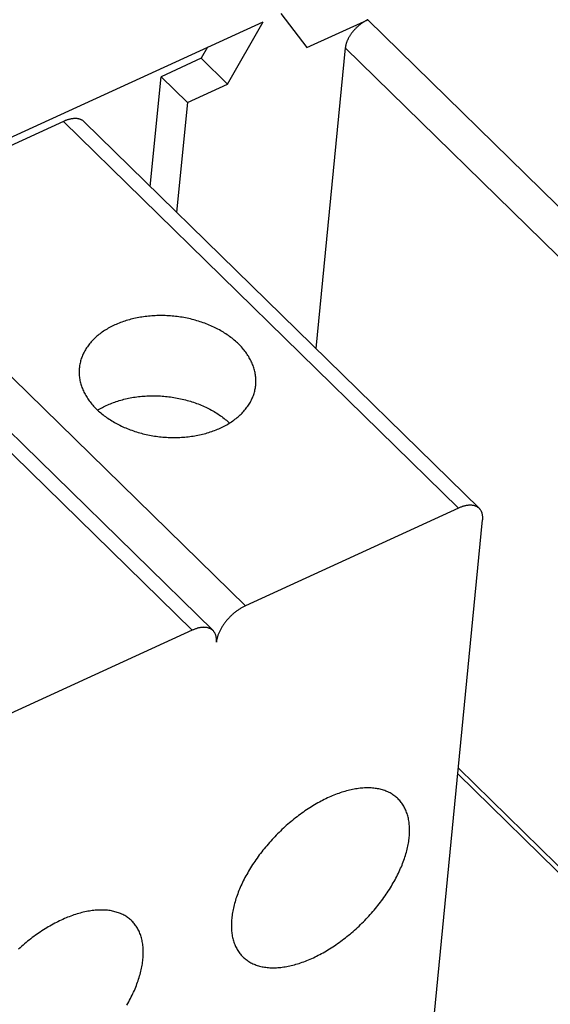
# Model space of a CAD drawing. Extents: x 0 to 594, y 0 to 420.
# Tile 74 of 101: x 536.07 to 540.86, y 118.6 to 127.5. Entities that reach past the tile are written whole.
import ezdxf

# ---------------------------------------------------------------- set-up
doc = ezdxf.new("R2010")
doc.units = 0
doc.header["$LTSCALE"] = 32.67
doc.layers.get('0').update_dxf_attribs({"linetype": 'CONTINUOUS'})

msp = doc.modelspace()

# ---------------------------------------------------------------- linework, layer by layer
at = {"color": 7, "linetype": 'CONTINUOUS'}
for p, q in [((538.4302, 127.5507), (538.6652, 127.2431)), ((529.1365, 123.2837), (538.2699, 127.4771)), ((537.9499, 126.9147), (538.2699, 127.4771)), ((538.6652, 127.2431), (539.2147, 127.4954)), ((537.7687, 127.247), (537.7122, 127.1477)), ((539.0121, 127.2416), (538.7466, 124.5242)), ((537.7122, 127.1477), (537.3488, 126.9808)), ((537.7122, 127.1477), (537.9499, 126.9147)), ((537.2519, 125.9892), (537.3488, 126.9808)), ((537.3488, 126.9808), (537.5865, 126.7479)), ((537.5865, 126.7479), (537.9499, 126.9147)), ((537.5865, 126.7479), (537.4896, 125.7562)), ((536.4675, 126.5762), (534.5447, 125.6934)), ((540.0328, 123.0818), (538.11, 122.199)), ((539.7701, 118.0453), (540.2519, 122.9747)), ((537.6292, 121.9783), (535.7064, 121.0955)), ((540.0276, 120.6797), (541.8719, 118.8721))]:
    msp.add_line(p, q, dxfattribs=at)
at = {"color": 9, "linetype": 'CONTINUOUS'}
for p, q in [((539.2147, 127.4954), (542.5423, 124.234)), ((539.0121, 127.2416), (542.3398, 123.9802)), ((536.4675, 126.5762), (540.0328, 123.0818)), ((534.5447, 125.6934), (538.11, 122.199)), ((534.064, 125.4727), (537.6292, 121.9783)), ((540.0327, 120.7321), (541.8484, 118.9526))]:
    msp.add_line(p, q, dxfattribs=at)
at = {"color": 7, "linetype": 'CONTINUOUS'}
for points in [[(539.2147, 127.4954), (539.2099, 127.4932), (539.2051, 127.4908), (539.2003, 127.4883), (539.1955, 127.4858), (539.1907, 127.4831), (539.1859, 127.4803), (539.1811, 127.4774), (539.1763, 127.4744), (539.1715, 127.4713), (539.1668, 127.4681), (539.162, 127.4648), (539.1573, 127.4615), (539.1527, 127.458), (539.148, 127.4545), (539.1434, 127.4508), (539.1388, 127.4471), (539.1343, 127.4433), (539.1298, 127.4395), (539.1253, 127.4355), (539.1209, 127.4315), (539.1166, 127.4274), (539.1123, 127.4233), (539.108, 127.4191), (539.1038, 127.4148), (539.0997, 127.4104), (539.0957, 127.4061), (539.0917, 127.4016), (539.0878, 127.3971), (539.0839, 127.3926), (539.0801, 127.388), (539.0765, 127.3834), (539.0729, 127.3787), (539.0693, 127.374), (539.0659, 127.3693), (539.0625, 127.3645), (539.0593, 127.3598), (539.0561, 127.355), (539.053, 127.3501), (539.0501, 127.3453), (539.0472, 127.3405), (539.0444, 127.3356), (539.0417, 127.3308), (539.0391, 127.3259), (539.0367, 127.321), (539.0343, 127.3162), (539.0321, 127.3113), (539.0299, 127.3065), (539.0279, 127.3017), (539.026, 127.2968), (539.0242, 127.2921), (539.0225, 127.2873), (539.0209, 127.2825), (539.0194, 127.2778), (539.0181, 127.2732), (539.0169, 127.2685), (539.0158, 127.2639), (539.0148, 127.2594), (539.014, 127.2548), (539.0132, 127.2504), (539.0126, 127.2459), (539.0121, 127.2416)], [(536.6562, 126.573), (536.655, 126.5742), (536.652, 126.5769), (536.6488, 126.5795), (536.6455, 126.582), (536.6421, 126.5843), (536.6386, 126.5865), (536.635, 126.5886), (536.6312, 126.5905), (536.6274, 126.5923), (536.6234, 126.594), (536.6193, 126.5955), (536.6152, 126.5968), (536.6109, 126.5981), (536.6065, 126.5991), (536.602, 126.6001), (536.5974, 126.6009), (536.5928, 126.6015), (536.588, 126.602), (536.5832, 126.6023), (536.5783, 126.6025), (536.5733, 126.6026), (536.5682, 126.6025), (536.5631, 126.6023), (536.5579, 126.6019), (536.5526, 126.6013), (536.5472, 126.6007), (536.5418, 126.5998), (536.5364, 126.5989), (536.5308, 126.5978), (536.5253, 126.5965), (536.5196, 126.5951), (536.514, 126.5935), (536.5083, 126.5919), (536.5025, 126.59), (536.4968, 126.5881), (536.491, 126.586), (536.4851, 126.5837), (536.4793, 126.5813), (536.4734, 126.5788), (536.4675, 126.5762)], [(540.2519, 122.9747), (540.2523, 122.9801), (540.2526, 122.9854), (540.2528, 122.9907), (540.2528, 122.9958), (540.2527, 123.0009), (540.2524, 123.0059), (540.2519, 123.0108), (540.2513, 123.0156), (540.2506, 123.0203), (540.2497, 123.025), (540.2487, 123.0295), (540.2475, 123.0339), (540.2461, 123.0382), (540.2447, 123.0424), (540.243, 123.0465), (540.2413, 123.0505), (540.2394, 123.0544), (540.2373, 123.0581), (540.2351, 123.0618), (540.2328, 123.0653), (540.2303, 123.0687), (540.2277, 123.0719), (540.225, 123.075), (540.2221, 123.078), (536.6562, 126.573)], [(537.8483, 121.8712), (537.8488, 121.8766), (537.8491, 121.8819), (537.8493, 121.8871), (537.8493, 121.8923), (537.8491, 121.8974), (537.8488, 121.9024), (537.8484, 121.9073), (537.8478, 121.9121), (537.8471, 121.9168), (537.8462, 121.9214), (537.8451, 121.926), (537.8439, 121.9304), (537.8426, 121.9347), (537.8411, 121.9389), (537.8395, 121.943), (537.8377, 121.947), (537.8358, 121.9509), (537.8338, 121.9546), (537.8316, 121.9582), (537.8292, 121.9617), (537.8268, 121.9651), (537.8242, 121.9684), (537.8214, 121.9715), (537.8186, 121.9745), (534.2527, 125.4694)], [(538.0485, 124.5654), (538.0393, 124.5743), (538.0298, 124.583), (538.0202, 124.5917), (538.0102, 124.6002), (538.0001, 124.6086), (537.9898, 124.6169), (537.9792, 124.625), (537.9684, 124.6331), (537.9575, 124.641), (537.9463, 124.6487), (537.9349, 124.6563), (537.9233, 124.6638), (537.9116, 124.6711), (537.8996, 124.6783), (537.8875, 124.6854), (537.8752, 124.6923), (537.8627, 124.699), (537.8501, 124.7056), (537.8373, 124.712), (537.8243, 124.7182), (537.8112, 124.7243), (537.798, 124.7302), (537.7846, 124.736), (537.771, 124.7416), (537.7574, 124.747), (537.7436, 124.7522), (537.7296, 124.7573), (537.7156, 124.7622), (537.7014, 124.7669), (537.6872, 124.7714), (537.6728, 124.7757), (537.6583, 124.7799), (537.6438, 124.7838), (537.6291, 124.7876), (537.6144, 124.7912), (537.5996, 124.7946), (537.5847, 124.7978), (537.5698, 124.8008), (537.5548, 124.8036), (537.5397, 124.8062), (537.5246, 124.8087), (537.5095, 124.8109), (537.4943, 124.8129), (537.4791, 124.8147), (537.4639, 124.8164), (537.4486, 124.8178), (537.4333, 124.819), (537.4181, 124.8201), (537.4028, 124.8209), (537.3875, 124.8215), (537.3722, 124.8219), (537.357, 124.8222), (537.3417, 124.8222), (537.3265, 124.822), (537.3113, 124.8216), (537.2961, 124.821), (537.281, 124.8202), (537.266, 124.8192), (537.2509, 124.818), (537.236, 124.8166), (537.2211, 124.8151), (537.2063, 124.8133), (537.1915, 124.8113), (537.1768, 124.8091), (537.1622, 124.8067), (537.1477, 124.8041), (537.1333, 124.8013), (537.119, 124.7984), (537.1048, 124.7952), (537.0907, 124.7918), (537.0768, 124.7883), (537.0629, 124.7845), (537.0492, 124.7806), (537.0356, 124.7765), (537.0222, 124.7722), (537.0088, 124.7677), (536.9957, 124.763), (536.9827, 124.7582), (536.9698, 124.7532), (536.9571, 124.748), (536.9446, 124.7426), (536.9322, 124.737), (536.92, 124.7313), (536.908, 124.7254), (536.8962, 124.7194), (536.8845, 124.7131), (536.8731, 124.7068), (536.8618, 124.7002), (536.8508, 124.6935), (536.8399, 124.6867), (536.8293, 124.6796), (536.8189, 124.6725), (536.8087, 124.6652), (536.7987, 124.6577), (536.7889, 124.6501), (536.7793, 124.6424), (536.77, 124.6345), (536.761, 124.6265), (536.7521, 124.6184), (536.7435, 124.6101), (536.7352, 124.6018), (536.7271, 124.5933), (536.7192, 124.5846), (536.7116, 124.5759), (536.7042, 124.567), (536.6972, 124.5581), (536.6903, 124.549), (536.6838, 124.5399), (536.6775, 124.5306), (536.6714, 124.5212), (536.6657, 124.5118), (536.6602, 124.5022), (536.6549, 124.4926), (536.65, 124.4829), (536.6453, 124.4731), (536.641, 124.4633), (536.6368, 124.4533), (536.633, 124.4433), (536.6295, 124.4333), (536.6262, 124.4232), (536.6233, 124.413), (536.6206, 124.4028), (536.6182, 124.3925), (536.6161, 124.3822), (536.6143, 124.3718), (536.6128, 124.3614), (536.6116, 124.351), (536.6114, 124.3489)], [(538.2038, 124.1933), (538.2045, 124.2017), (538.2051, 124.2122), (538.2055, 124.2227), (538.2055, 124.2332), (538.2053, 124.2438), (538.2048, 124.2543), (538.204, 124.2649), (538.2028, 124.2754), (538.2014, 124.286), (538.1997, 124.2965), (538.1977, 124.3071), (538.1955, 124.3176), (538.1929, 124.3281), (538.19, 124.3386), (538.1869, 124.3491), (538.1835, 124.3595), (538.1797, 124.3699), (538.1758, 124.3803), (538.1715, 124.3906), (538.1669, 124.4009), (538.1621, 124.4111), (538.157, 124.4213), (538.1516, 124.4314), (538.1459, 124.4415), (538.14, 124.4515), (538.1338, 124.4614), (538.1273, 124.4713), (538.1206, 124.4811), (538.1136, 124.4908), (538.1063, 124.5005), (538.0988, 124.51), (538.091, 124.5195), (538.083, 124.5289), (538.0748, 124.5382), (538.0662, 124.5473), (538.0575, 124.5564), (538.0485, 124.5654)], [(536.6114, 124.3489), (536.6106, 124.3405), (536.61, 124.33), (536.6096, 124.3195), (536.6096, 124.309), (536.6098, 124.2985), (536.6104, 124.2879), (536.6112, 124.2774), (536.6123, 124.2668), (536.6137, 124.2563), (536.6154, 124.2457), (536.6174, 124.2352), (536.6197, 124.2246), (536.6222, 124.2141), (536.6251, 124.2036), (536.6282, 124.1932), (536.6317, 124.1827), (536.6354, 124.1723), (536.6394, 124.162), (536.6437, 124.1517), (536.6482, 124.1414), (536.6531, 124.1311), (536.6582, 124.1209), (536.6636, 124.1108), (536.6692, 124.1008), (536.6752, 124.0907), (536.6814, 124.0808), (536.6878, 124.0709), (536.6946, 124.0611), (536.7016, 124.0514), (536.7088, 124.0418), (536.7163, 124.0322), (536.7241, 124.0228), (536.7321, 124.0134), (536.7404, 124.0041), (536.7489, 123.9949), (536.7576, 123.9858), (536.7666, 123.9768)], [(536.7666, 123.9768), (536.7758, 123.968), (536.7853, 123.9592), (536.795, 123.9506), (536.8049, 123.942), (536.815, 123.9336), (536.8254, 123.9254), (536.8359, 123.9172), (536.8467, 123.9092), (536.8577, 123.9013), (536.8689, 123.8935), (536.8802, 123.8859), (536.8918, 123.8784), (536.9036, 123.8711), (536.9155, 123.8639), (536.9276, 123.8569), (536.9399, 123.85), (536.9524, 123.8433), (536.965, 123.8367), (536.9778, 123.8303), (536.9908, 123.824), (537.0039, 123.8179), (537.0172, 123.812), (537.0306, 123.8062), (537.0441, 123.8007), (537.0578, 123.7953), (537.0716, 123.79), (537.0855, 123.785), (537.0996, 123.7801), (537.1137, 123.7754), (537.128, 123.7709), (537.1423, 123.7665), (537.1568, 123.7624), (537.1714, 123.7584), (537.186, 123.7546), (537.2007, 123.7511), (537.2155, 123.7477), (537.2304, 123.7445), (537.2453, 123.7414), (537.2603, 123.7386), (537.2754, 123.736), (537.2905, 123.7336), (537.3056, 123.7314), (537.3208, 123.7293), (537.336, 123.7275), (537.3513, 123.7259), (537.3665, 123.7244), (537.3818, 123.7232), (537.3971, 123.7222), (537.4124, 123.7214), (537.4276, 123.7207), (537.4429, 123.7203), (537.4582, 123.7201), (537.4734, 123.7201), (537.4886, 123.7203), (537.5038, 123.7206), (537.519, 123.7212), (537.5341, 123.722), (537.5492, 123.723), (537.5642, 123.7242), (537.5792, 123.7256), (537.5941, 123.7272), (537.6089, 123.729), (537.6236, 123.731), (537.6383, 123.7332), (537.6529, 123.7355), (537.6674, 123.7381), (537.6818, 123.7409), (537.6961, 123.7439), (537.7103, 123.747), (537.7244, 123.7504), (537.7384, 123.754), (537.7522, 123.7577), (537.7659, 123.7616), (537.7795, 123.7657), (537.793, 123.77), (537.8063, 123.7745), (537.8195, 123.7792), (537.8325, 123.784), (537.8453, 123.7891), (537.858, 123.7943), (537.8706, 123.7997), (537.8829, 123.8052), (537.8951, 123.8109), (537.9071, 123.8168), (537.919, 123.8229), (537.9306, 123.8291), (537.9421, 123.8355), (537.9533, 123.842), (537.9644, 123.8487), (537.9752, 123.8556), (537.9858, 123.8626), (537.9963, 123.8698), (538.0065, 123.8771), (538.0165, 123.8845), (538.0262, 123.8921), (538.0358, 123.8998), (538.0451, 123.9077), (538.0542, 123.9157), (538.063, 123.9238), (538.0716, 123.9321), (538.08, 123.9405), (538.0881, 123.949), (538.0959, 123.9576), (538.1035, 123.9664), (538.1109, 123.9752), (538.118, 123.9842), (538.1248, 123.9932), (538.1314, 124.0024), (538.1377, 124.0117), (538.1437, 124.021), (538.1495, 124.0305), (538.155, 124.04), (538.1602, 124.0496), (538.1651, 124.0593), (538.1698, 124.0691), (538.1742, 124.079), (538.1783, 124.0889), (538.1821, 124.0989), (538.1856, 124.109), (538.1889, 124.1191), (538.1919, 124.1293), (538.1945, 124.1395), (538.1969, 124.1498), (538.199, 124.1601), (538.2008, 124.1704), (538.2023, 124.1808), (538.2036, 124.1913), (538.2038, 124.1933)], [(536.7771, 123.9668), (536.785, 123.9717), (536.7962, 123.9784), (536.8076, 123.9849), (536.8192, 123.9912), (536.831, 123.9974), (536.843, 124.0034), (536.8552, 124.0093), (536.8675, 124.0149), (536.8801, 124.0204), (536.8928, 124.0258), (536.9056, 124.0309), (536.9187, 124.0359), (536.9318, 124.0406), (536.9452, 124.0452), (536.9586, 124.0496), (536.9722, 124.0539), (536.986, 124.0579), (536.9999, 124.0618), (537.0139, 124.0654), (537.028, 124.0689), (537.0422, 124.0721), (537.0566, 124.0752), (537.071, 124.0781), (537.0856, 124.0808), (537.1002, 124.0833), (537.115, 124.0855), (537.1298, 124.0876), (537.1447, 124.0895), (537.1596, 124.0912), (537.1747, 124.0926), (537.1898, 124.0939), (537.2049, 124.095), (537.2201, 124.0958), (537.2353, 124.0965), (537.2506, 124.097), (537.2659, 124.0972), (537.2812, 124.0973), (537.2966, 124.0971), (537.312, 124.0967), (537.3273, 124.0962), (537.3427, 124.0954), (537.3581, 124.0944), (537.3735, 124.0932), (537.3888, 124.0919), (537.4042, 124.0903), (537.4195, 124.0885), (537.4347, 124.0865), (537.45, 124.0843), (537.4652, 124.0819), (537.4804, 124.0793), (537.4955, 124.0766), (537.5105, 124.0736), (537.5255, 124.0704), (537.5404, 124.067), (537.5552, 124.0635), (537.57, 124.0597), (537.5846, 124.0557), (537.5992, 124.0516), (537.6137, 124.0473), (537.628, 124.0428), (537.6423, 124.0381), (537.6565, 124.0332), (537.6705, 124.0281), (537.6844, 124.0229), (537.6982, 124.0175), (537.7118, 124.0119), (537.7253, 124.0061), (537.7387, 124.0002), (537.7519, 123.9941), (537.765, 123.9878), (537.7778, 123.9814), (537.7906, 123.9748), (537.8031, 123.968), (537.8155, 123.9611), (537.8278, 123.954), (537.8398, 123.9468), (537.8516, 123.9394), (537.8633, 123.9319), (537.8747, 123.9243), (537.886, 123.9165), (537.8971, 123.9085), (537.9079, 123.9005), (537.9185, 123.8923), (537.929, 123.8839), (537.9391, 123.8755), (537.9491, 123.8669), (537.9589, 123.8582), (537.9672, 123.8505)], [(540.2215, 123.0786), (540.2191, 123.0809), (540.216, 123.0836), (540.2127, 123.0862), (540.2093, 123.0887), (540.2058, 123.091), (540.2022, 123.0932), (540.1984, 123.0952), (540.1946, 123.0971), (540.1906, 123.0988), (540.1865, 123.1004), (540.1823, 123.1019), (540.178, 123.1032), (540.1736, 123.1043), (540.1691, 123.1053), (540.1645, 123.1062), (540.1598, 123.1069), (540.155, 123.1075), (540.1501, 123.1079), (540.1451, 123.1081), (540.1401, 123.1082), (540.135, 123.1082), (540.1298, 123.108), (540.1245, 123.1076), (540.1191, 123.1071), (540.1137, 123.1065), (540.1082, 123.1057), (540.1027, 123.1047), (540.0971, 123.1036), (540.0914, 123.1023), (540.0857, 123.1009), (540.08, 123.0994), (540.0742, 123.0977), (540.0684, 123.0958), (540.0625, 123.0939), (540.0566, 123.0917), (540.0507, 123.0895), (540.0447, 123.0871), (540.0388, 123.0845), (540.0328, 123.0818)], [(538.11, 122.199), (538.104, 122.1962), (538.0979, 122.1932), (538.0919, 122.1901), (538.0859, 122.1869), (538.0799, 122.1836), (538.0739, 122.1801), (538.0679, 122.1765), (538.0619, 122.1728), (538.0559, 122.169), (538.05, 122.165), (538.0441, 122.161), (538.0382, 122.1568), (538.0323, 122.1525), (538.0265, 122.1481), (538.0207, 122.1437), (538.0149, 122.1391), (538.0092, 122.1344), (538.0036, 122.1296), (537.998, 122.1247), (537.9924, 122.1197), (537.9869, 122.1147), (537.9815, 122.1096), (537.9762, 122.1043), (537.9709, 122.0991), (537.9657, 122.0937), (537.9605, 122.0883), (537.9555, 122.0828), (537.9505, 122.0772), (537.9456, 122.0716), (537.9408, 122.0659), (537.9361, 122.0602), (537.9315, 122.0544), (537.927, 122.0486), (537.9226, 122.0427), (537.9182, 122.0368), (537.914, 122.0308), (537.9099, 122.0249), (537.906, 122.0189), (537.9021, 122.0129), (537.8983, 122.0068), (537.8947, 122.0008), (537.8912, 121.9947), (537.8878, 121.9886), (537.8845, 121.9825), (537.8814, 121.9765), (537.8784, 121.9704), (537.8755, 121.9643), (537.8727, 121.9583), (537.8701, 121.9522), (537.8676, 121.9462), (537.8653, 121.9402), (537.8631, 121.9342), (537.861, 121.9283), (537.8591, 121.9223), (537.8573, 121.9165), (537.8557, 121.9106), (537.8542, 121.9048), (537.8529, 121.8991), (537.8517, 121.8934), (537.8506, 121.8877), (537.8497, 121.8822), (537.849, 121.8766), (537.8483, 121.8712)], [(537.818, 121.9751), (537.8156, 121.9774), (537.8124, 121.9801), (537.8092, 121.9827), (537.8058, 121.9851), (537.8023, 121.9875), (537.7986, 121.9896), (537.7949, 121.9917), (537.791, 121.9936), (537.7871, 121.9953), (537.783, 121.9969), (537.7788, 121.9984), (537.7745, 121.9997), (537.7701, 122.0008), (537.7656, 122.0018), (537.761, 122.0027), (537.7563, 122.0034), (537.7515, 122.0039), (537.7466, 122.0043), (537.7416, 122.0046), (537.7366, 122.0047), (537.7314, 122.0046), (537.7262, 122.0044), (537.7209, 122.0041), (537.7156, 122.0036), (537.7102, 122.0029), (537.7047, 122.0021), (537.6991, 122.0012), (537.6936, 122.0001), (537.6879, 121.9988), (537.6822, 121.9974), (537.6765, 121.9959), (537.6707, 121.9942), (537.6648, 121.9923), (537.659, 121.9903), (537.6531, 121.9882), (537.6472, 121.9859), (537.6412, 121.9835), (537.6352, 121.981), (537.6292, 121.9783)], [(539.488, 120.4549), (539.4823, 120.4604), (539.4748, 120.4671), (539.4671, 120.4736), (539.4591, 120.4799), (539.451, 120.4859), (539.4426, 120.4917), (539.434, 120.4972), (539.4252, 120.5025), (539.4162, 120.5075), (539.4069, 120.5123), (539.3975, 120.5168), (539.3879, 120.5211), (539.3781, 120.5251), (539.368, 120.5288), (539.3578, 120.5323), (539.3474, 120.5355), (539.3368, 120.5385), (539.3261, 120.5412), (539.3151, 120.5437), (539.304, 120.5458), (539.2927, 120.5477), (539.2813, 120.5494), (539.2696, 120.5508), (539.2579, 120.5519), (539.2459, 120.5527), (539.2339, 120.5533), (539.2216, 120.5536), (539.2093, 120.5536), (539.1967, 120.5534), (539.1841, 120.5529), (539.1713, 120.5521), (539.1584, 120.5511), (539.1454, 120.5498), (539.1322, 120.5482), (539.119, 120.5464), (539.1056, 120.5443), (539.0922, 120.5419), (539.0786, 120.5393), (539.0649, 120.5364), (539.0512, 120.5333), (539.0373, 120.5298), (539.0234, 120.5262), (539.0094, 120.5222), (538.9953, 120.518), (538.9812, 120.5136), (538.967, 120.5089), (538.9527, 120.5039), (538.9384, 120.4987), (538.924, 120.4933), (538.9096, 120.4876), (538.8951, 120.4816), (538.8806, 120.4754), (538.8661, 120.469), (538.8516, 120.4623), (538.837, 120.4554), (538.8224, 120.4482), (538.8078, 120.4408), (538.7932, 120.4332), (538.7786, 120.4254), (538.764, 120.4173), (538.7494, 120.409), (538.7348, 120.4005), (538.7202, 120.3918), (538.7057, 120.3828), (538.6912, 120.3736), (538.6767, 120.3643), (538.6623, 120.3547), (538.6479, 120.3449), (538.6335, 120.335), (538.6192, 120.3248), (538.6049, 120.3144), (538.5907, 120.3039), (538.5766, 120.2931), (538.5626, 120.2822), (538.5486, 120.2711), (538.5347, 120.2598), (538.5209, 120.2484), (538.5071, 120.2368), (538.4935, 120.225), (538.4799, 120.2131), (538.4665, 120.201), (538.4532, 120.1887), (538.4399, 120.1763), (538.4268, 120.1638), (538.4138, 120.1511), (538.401, 120.1383), (538.3882, 120.1254), (538.3756, 120.1123), (538.3632, 120.0991), (538.3508, 120.0858), (538.3386, 120.0724), (538.3266, 120.0589), (538.3147, 120.0452), (538.303, 120.0315), (538.2914, 120.0177), (538.28, 120.0037), (538.2688, 119.9897), (538.2577, 119.9756), (538.2468, 119.9615), (538.2361, 119.9472), (538.2256, 119.9329), (538.2152, 119.9185), (538.205, 119.9041), (538.1951, 119.8896), (538.1853, 119.8751), (538.1757, 119.8605), (538.1664, 119.8459), (538.1572, 119.8312), (538.1482, 119.8165), (538.1395, 119.8018), (538.131, 119.7871), (538.1226, 119.7723), (538.1146, 119.7576), (538.1067, 119.7428), (538.099, 119.7281), (538.0916, 119.7133), (538.0844, 119.6986), (538.0775, 119.6838), (538.0707, 119.6691), (538.0642, 119.6544), (538.058, 119.6398), (538.052, 119.6251), (538.0462, 119.6105), (538.0407, 119.596), (538.0354, 119.5815), (538.0304, 119.567), (538.0256, 119.5526), (538.0211, 119.5383), (538.0168, 119.5241), (538.0128, 119.5099), (538.009, 119.4957), (538.0055, 119.4817), (538.0022, 119.4678), (537.9993, 119.4539), (537.9965, 119.4401), (537.9941, 119.4265), (537.9919, 119.4129), (537.9899, 119.3995), (537.9882, 119.3861), (537.9868, 119.3729)], [(539.5892, 120.1086), (539.5903, 120.1217), (539.5912, 120.1347), (539.5918, 120.1475), (539.5922, 120.1602), (539.5923, 120.1728), (539.5921, 120.1852), (539.5917, 120.1975), (539.591, 120.2097), (539.59, 120.2216), (539.5888, 120.2335), (539.5873, 120.2451), (539.5855, 120.2566), (539.5835, 120.2679), (539.5812, 120.2791), (539.5787, 120.2901), (539.5759, 120.3008), (539.5728, 120.3114), (539.5695, 120.3219), (539.5659, 120.3321), (539.5621, 120.3421), (539.558, 120.352), (539.5536, 120.3616), (539.549, 120.371), (539.5442, 120.3802), (539.5391, 120.3892), (539.5337, 120.398), (539.5281, 120.4066), (539.5223, 120.415), (539.5162, 120.4231), (539.5099, 120.431), (539.5033, 120.4387), (539.4965, 120.4461), (539.4895, 120.4534), (539.488, 120.4549)], [(538.088, 119.0266), (538.0937, 119.0211), (538.1012, 119.0144), (538.1089, 119.0079), (538.1168, 119.0016), (538.125, 118.9956), (538.1334, 118.9898), (538.142, 118.9843), (538.1508, 118.979), (538.1598, 118.974), (538.169, 118.9692), (538.1785, 118.9647), (538.1881, 118.9604), (538.1979, 118.9564), (538.2079, 118.9527), (538.2181, 118.9492), (538.2286, 118.9459), (538.2391, 118.943), (538.2499, 118.9403), (538.2608, 118.9378), (538.272, 118.9356), (538.2833, 118.9337), (538.2947, 118.9321), (538.3063, 118.9307), (538.3181, 118.9296), (538.33, 118.9288), (538.3421, 118.9282), (538.3543, 118.9279), (538.3667, 118.9279), (538.3792, 118.9281), (538.3919, 118.9286), (538.4046, 118.9293), (538.4176, 118.9304), (538.4306, 118.9317), (538.4437, 118.9332), (538.457, 118.9351), (538.4703, 118.9372), (538.4838, 118.9395), (538.4974, 118.9422), (538.511, 118.9451), (538.5248, 118.9482), (538.5386, 118.9516), (538.5526, 118.9553), (538.5666, 118.9592), (538.5807, 118.9634), (538.5948, 118.9679), (538.609, 118.9726), (538.6233, 118.9775), (538.6376, 118.9828), (538.652, 118.9882), (538.6664, 118.9939), (538.6809, 118.9999), (538.6953, 119.0061), (538.7099, 119.0125), (538.7244, 119.0192), (538.739, 119.0261), (538.7536, 119.0333), (538.7682, 119.0406), (538.7828, 119.0483), (538.7974, 119.0561), (538.812, 119.0642), (538.8266, 119.0725), (538.8412, 119.081), (538.8557, 119.0897), (538.8703, 119.0987), (538.8848, 119.1078), (538.8993, 119.1172), (538.9137, 119.1268), (538.9281, 119.1366), (538.9425, 119.1465), (538.9568, 119.1567), (538.971, 119.1671), (538.9852, 119.1776), (538.9993, 119.1884), (539.0134, 119.1993), (539.0274, 119.2104), (539.0413, 119.2216), (539.0551, 119.2331), (539.0688, 119.2447), (539.0825, 119.2565), (539.096, 119.2684), (539.1095, 119.2805), (539.1228, 119.2927), (539.136, 119.3051), (539.1491, 119.3177), (539.1621, 119.3304), (539.175, 119.3432), (539.1877, 119.3561), (539.2003, 119.3692), (539.2128, 119.3824), (539.2251, 119.3957), (539.2373, 119.4091), (539.2494, 119.4226), (539.2613, 119.4363), (539.273, 119.45), (539.2846, 119.4638), (539.296, 119.4778), (539.3072, 119.4918), (539.3183, 119.5059), (539.3292, 119.52), (539.3399, 119.5343), (539.3504, 119.5486), (539.3608, 119.563), (539.3709, 119.5774), (539.3809, 119.5919), (539.3907, 119.6064), (539.4002, 119.621), (539.4096, 119.6356), (539.4188, 119.6503), (539.4277, 119.665), (539.4365, 119.6797), (539.445, 119.6944), (539.4533, 119.7091), (539.4614, 119.7239), (539.4693, 119.7387), (539.4769, 119.7534), (539.4844, 119.7682), (539.4916, 119.7829), (539.4985, 119.7976), (539.5052, 119.8124), (539.5117, 119.8271), (539.518, 119.8417), (539.524, 119.8564), (539.5298, 119.8709), (539.5353, 119.8855), (539.5406, 119.9), (539.5456, 119.9144), (539.5504, 119.9288), (539.5549, 119.9432), (539.5592, 119.9574), (539.5632, 119.9716), (539.567, 119.9857), (539.5705, 119.9998), (539.5737, 120.0137), (539.5767, 120.0276), (539.5794, 120.0413), (539.5819, 120.055), (539.5841, 120.0686), (539.5861, 120.082), (539.5877, 120.0954), (539.5892, 120.1086)], [(537.0844, 119.3514), (537.0787, 119.3568), (537.0712, 119.3636), (537.0635, 119.3701), (537.0556, 119.3763), (537.0474, 119.3824), (537.039, 119.3881), (537.0304, 119.3937), (537.0216, 119.399), (537.0126, 119.404), (537.0034, 119.4088), (536.994, 119.4133), (536.9843, 119.4175), (536.9745, 119.4215), (536.9645, 119.4253), (536.9543, 119.4288), (536.9439, 119.432), (536.9333, 119.435), (536.9225, 119.4377), (536.9116, 119.4401), (536.9005, 119.4423), (536.8892, 119.4442), (536.8777, 119.4459), (536.8661, 119.4472), (536.8543, 119.4483), (536.8424, 119.4492), (536.8303, 119.4498), (536.8181, 119.4501), (536.8057, 119.4501), (536.7932, 119.4499), (536.7806, 119.4494), (536.7678, 119.4486), (536.7549, 119.4476), (536.7419, 119.4463), (536.7287, 119.4447), (536.7155, 119.4429), (536.7021, 119.4408), (536.6886, 119.4384), (536.675, 119.4358), (536.6614, 119.4329), (536.6476, 119.4297), (536.6338, 119.4263), (536.6199, 119.4226), (536.6059, 119.4187), (536.5918, 119.4145), (536.5776, 119.4101), (536.5634, 119.4054), (536.5491, 119.4004), (536.5348, 119.3952), (536.5205, 119.3897), (536.506, 119.384), (536.4916, 119.3781), (536.4771, 119.3719), (536.4626, 119.3654), (536.448, 119.3588), (536.4334, 119.3518), (536.4189, 119.3447), (536.4043, 119.3373), (536.3897, 119.3297), (536.3751, 119.3218), (536.3605, 119.3138), (536.3459, 119.3055), (536.3313, 119.297), (536.3167, 119.2882), (536.3022, 119.2793), (536.2877, 119.2701), (536.2732, 119.2607), (536.2587, 119.2512), (536.2443, 119.2414), (536.23, 119.2314), (536.2157, 119.2213), (536.2014, 119.2109), (536.1872, 119.2003), (536.1731, 119.1896), (536.159, 119.1787), (536.145, 119.1676), (536.1311, 119.1563), (536.1173, 119.1449), (536.1036, 119.1332), (536.0899, 119.1215), (536.0764, 119.1095), (536.063, 119.0974)], [(537.1856, 119.0051), (537.1868, 119.0182), (537.1877, 119.0311), (537.1883, 119.044), (537.1887, 119.0567), (537.1887, 119.0693), (537.1886, 119.0817), (537.1881, 119.094), (537.1874, 119.1061), (537.1865, 119.1181), (537.1852, 119.1299), (537.1838, 119.1416), (537.182, 119.1531), (537.18, 119.1644), (537.1777, 119.1755), (537.1751, 119.1865), (537.1723, 119.1973), (537.1693, 119.2079), (537.166, 119.2183), (537.1624, 119.2286), (537.1585, 119.2386), (537.1544, 119.2484), (537.1501, 119.2581), (537.1455, 119.2675), (537.1406, 119.2767), (537.1355, 119.2857), (537.1302, 119.2945), (537.1246, 119.3031), (537.1188, 119.3114), (537.1127, 119.3196), (537.1064, 119.3275), (537.0998, 119.3352), (537.093, 119.3426), (537.086, 119.3498), (537.0844, 119.3514)], [(537.9868, 119.3729), (537.9856, 119.3598), (537.9848, 119.3468), (537.9841, 119.334), (537.9838, 119.3213), (537.9837, 119.3087), (537.9839, 119.2963), (537.9843, 119.284), (537.985, 119.2718), (537.986, 119.2598), (537.9872, 119.248), (537.9887, 119.2364), (537.9904, 119.2249), (537.9925, 119.2136), (537.9947, 119.2024), (537.9973, 119.1914), (538.0001, 119.1806), (538.0032, 119.17), (538.0065, 119.1596), (538.0101, 119.1494), (538.0139, 119.1394), (538.018, 119.1295), (538.0223, 119.1199), (538.0269, 119.1105), (538.0318, 119.1013), (538.0369, 119.0922), (538.0422, 119.0834), (538.0478, 119.0749), (538.0537, 119.0665), (538.0597, 119.0584), (538.0661, 119.0505), (538.0726, 119.0428), (538.0794, 119.0353), (538.0864, 119.0281), (538.088, 119.0266)], [(537.0415, 118.5909), (537.0498, 118.6056), (537.0579, 118.6204), (537.0658, 118.6351), (537.0734, 118.6499), (537.0808, 118.6646), (537.088, 118.6794), (537.095, 118.6941), (537.1017, 118.7088), (537.1082, 118.7235), (537.1144, 118.7382), (537.1205, 118.7528), (537.1262, 118.7674), (537.1317, 118.782), (537.137, 118.7965), (537.1421, 118.8109), (537.1468, 118.8253), (537.1514, 118.8396), (537.1556, 118.8539), (537.1597, 118.8681), (537.1634, 118.8822), (537.1669, 118.8962), (537.1702, 118.9102), (537.1732, 118.924), (537.1759, 118.9378), (537.1784, 118.9515), (537.1806, 118.965), (537.1825, 118.9785), (537.1842, 118.9918), (537.1856, 119.0051)]]:
    msp.add_lwpolyline(points, dxfattribs=at)

doc.saveas('drawing.dxf')
